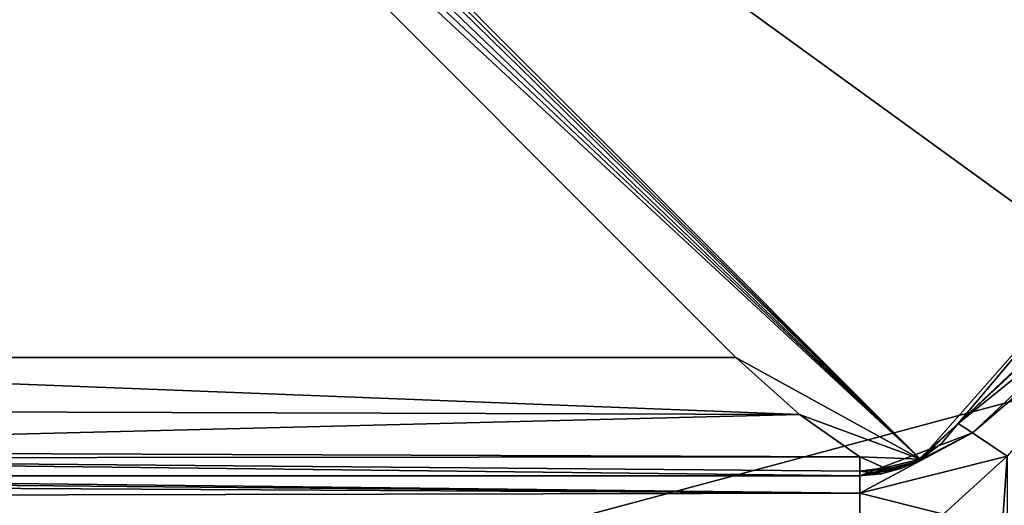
# Model space of a CAD drawing. Extents: x -50 to 50, y -119 to 244.
# Tile 41 of 112: x -14.6 to -6.26, y 3.75 to 7.86. Entities that reach past the tile are written whole.
import ezdxf

# ---------------------------------------------------------------- set-up
doc = ezdxf.new("R2010")
doc.units = 0
doc.header["$LTSCALE"] = 65.185185
for name, color, linetype in [('114', 7, 'CONTINUOUS'), ('116', 7, 'CONTINUOUS'), ('117', 7, 'CONTINUOUS'), ('267', 7, 'CONTINUOUS'), ('391', 7, 'CONTINUOUS'), ('427', 7, 'CONTINUOUS'), ('428', 7, 'CONTINUOUS'), ('716', 7, 'CONTINUOUS'), ('721', 7, 'CONTINUOUS'), ('727', 7, 'CONTINUOUS'), ('868', 7, 'CONTINUOUS'), ('869', 7, 'CONTINUOUS'), ('870', 7, 'CONTINUOUS'), ('934', 7, 'CONTINUOUS')]:
    doc.layers.add(name, color=color, linetype=linetype)

msp = doc.modelspace()

# ---------------------------------------------------------------- linework, layer by layer
at = {"layer": '114', "linetype": 'CONTINUOUS'}
for points in [[(-23.5, 0, 71), (23.5, 0, 71), (20.3561, 11.7422, 71), (-23.5, 0, 71)], [(-20.3561, 11.7422, 71), (-23.5, 0, 71), (20.3561, 11.7422, 71), (-20.3561, 11.7422, 71)]]:
    msp.add_3dface(points, dxfattribs=at)
at = {"layer": '116', "linetype": 'CONTINUOUS'}
for points in [[(-6.7762, 3.6771, 43), (-6.2361, 4.1667, 43), (-6.7762, -3.6771, 43), (-6.7762, 3.6771, 43)], [(-6.7762, -3.6771, 43), (-6.2361, 4.1667, 43), (-6.2361, -4.1667, 43), (-6.7762, -3.6771, 43)]]:
    msp.add_3dface(points, dxfattribs=at)
at = {"layer": '117', "linetype": 'CONTINUOUS'}
for points in [[(-6.6518, 4.4444, 43.5), (-3.9134, 6.9775, 68), (-2.9239, 7.4465, 43.5), (-6.6518, 4.4444, 43.5)], [(-3.9884, 6.9349, 67.7505), (-3.9134, 6.9775, 68), (-6.6518, 4.4444, 43.5), (-3.9884, 6.9349, 67.7505)], [(-4.063, 6.8914, 67.5), (-3.9884, 6.9349, 67.7505), (-6.6518, 4.4444, 43.5), (-4.063, 6.8914, 67.5)], [(-5.4954, 5.8139, 67.5), (-4.063, 6.8914, 67.5), (-6.6518, 4.4444, 43.5), (-5.4954, 5.8139, 67.5)], [(-6.6518, 4.4444, 67.5), (-5.4954, 5.8139, 67.5), (-6.6518, 4.4444, 43.5), (-6.6518, 4.4444, 67.5)]]:
    msp.add_3dface(points, dxfattribs=at)
at = {"layer": '267', "linetype": 'CONTINUOUS'}
for points in [[(-7.4833, 4, 68), (-7.4833, 4, 43.5), (-20.3961, 4, 68), (-7.4833, 4, 68)], [(-20.3961, 4, 68), (-7.4833, 4, 43.5), (-20.3961, 4, 43.5), (-20.3961, 4, 68)]]:
    msp.add_3dface(points, dxfattribs=at)
at = {"layer": '391', "linetype": 'CONTINUOUS'}
for points in [[(-20.3961, 5, 69), (-8.5355, 5, 69), (-7.9967, 4.5192, 68.8768), (-20.3961, 5, 69)], [(-20.3961, 4.5597, 68.8978), (-20.3961, 5, 69), (-7.9967, 4.5192, 68.8768), (-20.3961, 4.5597, 68.8978)], [(-20.3961, 4.2102, 68.6133), (-20.3961, 4.5597, 68.8978), (-7.9967, 4.5192, 68.8768), (-20.3961, 4.2102, 68.6133)], [(-7.4833, 4.162, 68.5456), (-20.3961, 4.2102, 68.6133), (-7.9967, 4.5192, 68.8768), (-7.4833, 4.162, 68.5456)], [(-20.3961, 4.1489, 68.5249), (-20.3961, 4.2102, 68.6133), (-7.4833, 4.162, 68.5456), (-20.3961, 4.1489, 68.5249)], [(-7.4833, 4.0413, 68.2845), (-20.3961, 4.1489, 68.5249), (-7.4833, 4.162, 68.5456), (-7.4833, 4.0413, 68.2845)], [(-7.4833, 4, 68), (-20.3961, 4, 68), (-20.3961, 4.1489, 68.5249), (-7.4833, 4, 68)], [(-7.4833, 4, 68), (-20.3961, 4.1489, 68.5249), (-7.4833, 4.0413, 68.2845), (-7.4833, 4, 68)]]:
    msp.add_3dface(points, dxfattribs=at)
at = {"layer": '427', "linetype": 'CONTINUOUS'}
for points in [[(-20.9004, 3.826, 43.1209), (-20.6695, 3.9268, 43.2395), (-7.4833, 3.8536, 43.1464), (-20.9004, 3.826, 43.1209)], [(-20.6695, 3.9268, 43.2395), (-20.5132, 3.9725, 43.3363), (-7.4833, 3.8536, 43.1464), (-20.6695, 3.9268, 43.2395)], [(-20.5132, 3.9725, 43.3363), (-20.3961, 4, 43.5), (-7.4833, 3.8536, 43.1464), (-20.5132, 3.9725, 43.3363)], [(-20.3961, 4, 43.5), (-7.4833, 4, 43.5), (-7.4833, 3.8536, 43.1464), (-20.3961, 4, 43.5)], [(-7.4833, 3.5, 43), (-20.9004, 3.826, 43.1209), (-7.4833, 3.8536, 43.1464), (-7.4833, 3.5, 43)], [(-20.9004, 3.826, 43.1209), (-7.4833, 3.5, 43), (-21.1195, 3.6545, 43.0245), (-20.9004, 3.826, 43.1209)]]:
    msp.add_3dface(points, dxfattribs=at)
at = {"layer": '428', "linetype": 'CONTINUOUS'}
for points in [[(-6.6518, 4.4444, 43.5), (-2.9239, 7.4465, 43.5), (-6.5301, 4.3631, 43.1464), (-6.6518, 4.4444, 43.5)], [(-6.5301, 4.3631, 43.1464), (-2.9239, 7.4465, 43.5), (-3.9435, 6.7917, 43.1464), (-6.5301, 4.3631, 43.1464)], [(-6.2361, 4.1667, 43), (-6.5301, 4.3631, 43.1464), (-3.9435, 6.7917, 43.1464), (-6.2361, 4.1667, 43)]]:
    msp.add_3dface(points, dxfattribs=at)
at = {"layer": '716', "linetype": 'CONTINUOUS'}
for points in [[(-6.6518, 4.4444, 67.5), (-6.6518, 4.4444, 43.5), (-7.0119, 4.1181, 43.5), (-6.6518, 4.4444, 67.5)], [(-6.7942, 4.2754, 67.5), (-6.6518, 4.4444, 67.5), (-7.0119, 4.1181, 43.5), (-6.7942, 4.2754, 67.5)], [(-6.9701, 4.1417, 67.5), (-6.7942, 4.2754, 67.5), (-7.0119, 4.1181, 43.5), (-6.9701, 4.1417, 67.5)], [(-7.4833, 4, 43.5), (-7.0492, 4.0991, 67.7582), (-7.0119, 4.1181, 43.5), (-7.4833, 4, 43.5)], [(-7.0492, 4.0991, 67.7582), (-7.4833, 4, 43.5), (-7.129, 4.0649, 68), (-7.0492, 4.0991, 67.7582)], [(-7.0492, 4.0991, 67.7582), (-6.9701, 4.1417, 67.5), (-7.0119, 4.1181, 43.5), (-7.0492, 4.0991, 67.7582)], [(-7.129, 4.0649, 68), (-7.4833, 4, 43.5), (-7.3032, 4.0164, 68), (-7.129, 4.0649, 68)], [(-7.4833, 4, 43.5), (-7.4833, 4, 68), (-7.3032, 4.0164, 68), (-7.4833, 4, 43.5)]]:
    msp.add_3dface(points, dxfattribs=at)
at = {"layer": '721', "linetype": 'CONTINUOUS'}
for points in [[(-7.4833, 4.0413, 68.2845), (-7.4833, 4.162, 68.5456), (-7.2752, 4.0693, 68.3008), (-7.4833, 4.0413, 68.2845)], [(-7.129, 4.0649, 68), (-7.4833, 4.0413, 68.2845), (-7.2752, 4.0693, 68.3008), (-7.129, 4.0649, 68)], [(-7.4833, 4.0413, 68.2845), (-7.129, 4.0649, 68), (-7.3032, 4.0164, 68), (-7.4833, 4.0413, 68.2845)], [(-7.4833, 4, 68), (-7.4833, 4.0413, 68.2845), (-7.3032, 4.0164, 68), (-7.4833, 4, 68)]]:
    msp.add_3dface(points, dxfattribs=at)
at = {"layer": '727', "linetype": 'CONTINUOUS'}
for points in [[(-6.6518, 4.4444, 43.5), (-6.5301, 4.3631, 43.1464), (-7.0119, 4.1181, 43.5), (-6.6518, 4.4444, 43.5)], [(-6.2361, 4.1667, 43), (-7.4833, 3.8536, 43.1464), (-6.5301, 4.3631, 43.1464), (-6.2361, 4.1667, 43)], [(-7.4833, 3.8536, 43.1464), (-7.4833, 4, 43.5), (-6.5301, 4.3631, 43.1464), (-7.4833, 3.8536, 43.1464)], [(-6.5301, 4.3631, 43.1464), (-7.4833, 4, 43.5), (-7.0119, 4.1181, 43.5), (-6.5301, 4.3631, 43.1464)], [(-6.2361, 4.1667, 43), (-6.7762, 3.6771, 43), (-7.4833, 3.8536, 43.1464), (-6.2361, 4.1667, 43)], [(-6.7762, 3.6771, 43), (-7.4833, 3.5, 43), (-7.4833, 3.8536, 43.1464), (-6.7762, 3.6771, 43)]]:
    msp.add_3dface(points, dxfattribs=at)
at = {"layer": '868', "linetype": 'CONTINUOUS'}
for points in [[(-4.063, 6.8914, 67.5), (-14.0777, 16.9061, 67.5), (-3.9138, 7.3114, 68.7073), (-4.063, 6.8914, 67.5)], [(-3.9138, 7.3114, 68.7073), (-14.0777, 16.9061, 67.5), (-4.3457, 7.8813, 69), (-3.9138, 7.3114, 68.7073)]]:
    msp.add_3dface(points, dxfattribs=at)
at = {"layer": '869', "linetype": 'CONTINUOUS'}
for points in [[(-4.063, 6.8914, 67.5), (-16.9061, 14.0777, 67.5), (-14.0777, 16.9061, 67.5), (-4.063, 6.8914, 67.5)], [(-4.063, 6.8914, 67.5), (-5.4954, 5.8139, 67.5), (-16.9061, 14.0777, 67.5), (-4.063, 6.8914, 67.5)], [(-16.9061, 14.0777, 67.5), (-5.4954, 5.8139, 67.5), (-6.9701, 4.1417, 67.5), (-16.9061, 14.0777, 67.5)], [(-5.4954, 5.8139, 67.5), (-6.6518, 4.4444, 67.5), (-6.9701, 4.1417, 67.5), (-5.4954, 5.8139, 67.5)], [(-6.6518, 4.4444, 67.5), (-6.7942, 4.2754, 67.5), (-6.9701, 4.1417, 67.5), (-6.6518, 4.4444, 67.5)]]:
    msp.add_3dface(points, dxfattribs=at)
at = {"layer": '870', "linetype": 'CONTINUOUS'}
for points in [[(-17.0128, 13.9487, 68), (-16.9596, 14.0133, 67.7501), (-6.9701, 4.1417, 67.5), (-17.0128, 13.9487, 68)], [(-16.9596, 14.0133, 67.7501), (-16.9061, 14.0777, 67.5), (-6.9701, 4.1417, 67.5), (-16.9596, 14.0133, 67.7501)], [(-17.0128, 13.9487, 68), (-6.9701, 4.1417, 67.5), (-17.0391, 13.7915, 68.3893), (-17.0128, 13.9487, 68)], [(-17.0391, 13.7915, 68.3893), (-6.9701, 4.1417, 67.5), (-16.9491, 13.5474, 68.7161), (-17.0391, 13.7915, 68.3893)], [(-16.9491, 13.5474, 68.7161), (-6.9701, 4.1417, 67.5), (-16.5114, 12.9759, 69), (-16.9491, 13.5474, 68.7161)], [(-6.9701, 4.1417, 67.5), (-8.5355, 5, 69), (-16.5114, 12.9759, 69), (-6.9701, 4.1417, 67.5)], [(-7.9967, 4.5192, 68.8768), (-8.5355, 5, 69), (-6.9701, 4.1417, 67.5), (-7.9967, 4.5192, 68.8768)], [(-7.4833, 4.162, 68.5456), (-7.9967, 4.5192, 68.8768), (-6.9701, 4.1417, 67.5), (-7.4833, 4.162, 68.5456)], [(-7.4833, 4.162, 68.5456), (-6.9701, 4.1417, 67.5), (-7.2752, 4.0693, 68.3008), (-7.4833, 4.162, 68.5456)], [(-6.9701, 4.1417, 67.5), (-7.129, 4.0649, 68), (-7.2752, 4.0693, 68.3008), (-6.9701, 4.1417, 67.5)], [(-6.9701, 4.1417, 67.5), (-7.0492, 4.0991, 67.7582), (-7.129, 4.0649, 68), (-6.9701, 4.1417, 67.5)]]:
    msp.add_3dface(points, dxfattribs=at)
at = {"layer": '934', "linetype": 'CONTINUOUS'}
msp.add_3dface([(-8.5355, 5, 69), (-20.3961, 5, 69), (-16.5114, 12.9759, 69), (-8.5355, 5, 69)], dxfattribs=at)

doc.saveas('drawing.dxf')
